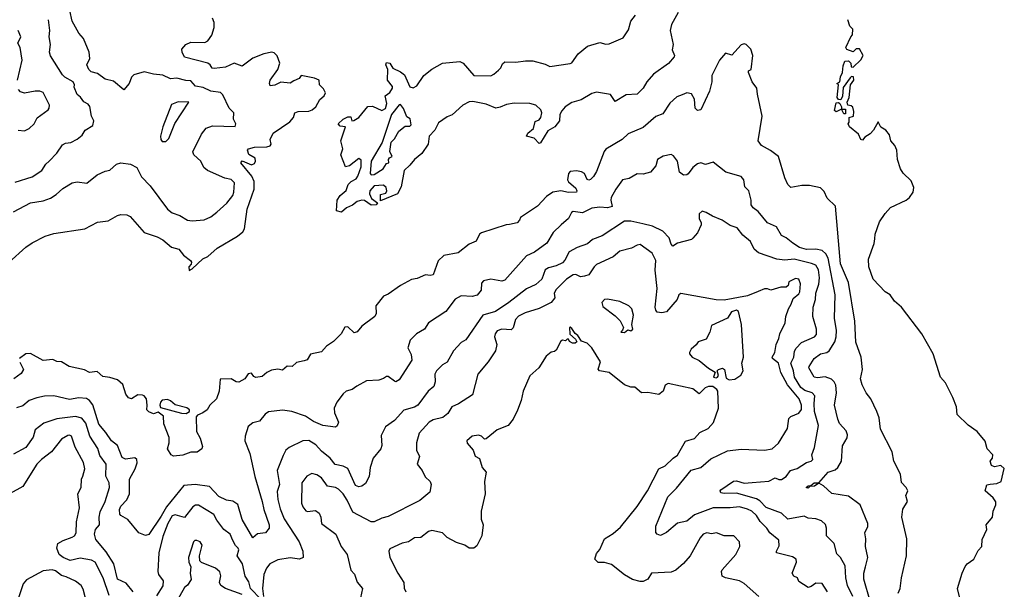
# Model space of a CAD drawing. Extents: x 1966327 to 2147849, y 395140 to 552178.
# Tile 172 of 256: x 2033905 to 2040237, y 505331 to 508995. Entities that reach past the tile are written whole.
import ezdxf

# ---------------------------------------------------------------- set-up
doc = ezdxf.new("R2010")
doc.units = 0

msp = doc.modelspace()

# ---------------------------------------------------------------- linework, layer by layer
at = {"layer": '0CON20XD'}
for points in [[(2033865, 507758.6), (2033975, 507816), (2034055, 507830), (2034102.8, 507847.2), (2034140.5, 507869.5), (2034181.5, 507908.5), (2034243.3, 507945), (2034275, 507951.2), (2034336.6, 507943.4), (2034403, 507997), (2034455, 508021.1), (2034485, 508027.8), (2034527.1, 508065), (2034555, 508073.2), (2034616.7, 508065), (2034658.6, 508045), (2034689.4, 507985), (2034745, 507926), (2034855.4, 507775.4), (2034885, 507752.9), (2034935.4, 507735.4), (2034985, 507704.4), (2035015, 507700.6), (2035092, 507708), (2035135, 507726.9), (2035172.2, 507757.8), (2035237.3, 507815), (2035275, 507864.5), (2035282.6, 507885), (2035286.2, 507946.2), (2035265, 507967.3), (2035224.3, 507975), (2035112, 508025), (2035090, 508045), (2035070.8, 508085), (2035024.5, 508125), (2035018.2, 508145), (2035075, 508259.5), (2035105, 508296.9), (2035145, 508312.7), (2035291.2, 508308.8), (2035294.4, 508325), (2035279.6, 508355), (2035282.1, 508395), (2035251.6, 508425), (2035212, 508512), (2035196.2, 508526.2), (2035135, 508535.4), (2035085, 508559.4), (2035035, 508568.2), (2035005, 508602.2), (2034973.1, 508603.1), (2034915, 508618.2), (2034874.7, 508614.7), (2034825, 508638.8), (2034765, 508645.4), (2034705, 508658.9), (2034639.7, 508640.3), (2034624, 508625), (2034610, 508585), (2034575, 508543.3), (2034508.6, 508598.6), (2034455, 508613.2), (2034405, 508649.2), (2034365, 508660), (2034348.9, 508675), (2034336.9, 508705), (2034355.6, 508745), (2034352.5, 508785), (2034316.4, 508875), (2034285, 508907.5), (2034241.5, 508985), (2034228.4, 509055)], [(2038139.8, 509040.2), (2038095.7, 508965), (2038088.9, 508925), (2038107.5, 508835), (2038101.7, 508801.7), (2038116.2, 508765), (2038114, 508755), (2038076.8, 508713.2), (2037980, 508645), (2037937.3, 508595), (2037915, 508554.4), (2037875, 508515.6), (2037805, 508512.5), (2037735, 508468.8), (2037705, 508514.2), (2037615, 508528.9), (2037585, 508519.6), (2037515, 508478.8), (2037455, 508462.9), (2037413.3, 508435), (2037391.2, 508408.8), (2037379.2, 508385), (2037376.2, 508345), (2037346.9, 508305), (2037301, 508279), (2037255, 508203.3), (2037245, 508198.8), (2037213.3, 508233.3), (2037164, 508245), (2037173.3, 508265), (2037210, 508295), (2037220.7, 508339.3), (2037245, 508351.2), (2037256.9, 508365), (2037262.5, 508395), (2037257.1, 508415), (2037224.2, 508445), (2037185.7, 508455.7), (2037085, 508458.9), (2037035, 508450.3), (2036995, 508431.3), (2036966.4, 508426.4), (2036905, 508450.7), (2036818.7, 508468.7), (2036795, 508466.3), (2036754.2, 508445.8), (2036686.8, 508383.2), (2036655, 508370.6), (2036598.9, 508331.1), (2036575, 508284), (2036538, 508245), (2036531.4, 508195), (2036490.6, 508135), (2036443.6, 508096.4), (2036415, 508058.8), (2036377.5, 508025), (2036359.2, 507919.2), (2036335, 507874), (2036225, 507830), (2036225, 507870), (2036260, 507880), (2036266.7, 507895), (2036262, 507915), (2036245, 507930), (2036185, 507926.5), (2036156, 507895), (2036154.2, 507875), (2036167.1, 507845), (2036206.7, 507816.7), (2036197.5, 507805), (2036165, 507801.4), (2036121.9, 507831.9), (2036104.3, 507834.3), (2036074.6, 507825.4), (2036045, 507801.4), (2036005.9, 507784.1), (2035975, 507756.2), (2035943.3, 507765), (2035946.7, 507835), (2035966.1, 507863.9), (2036003.6, 507896.4), (2036017.5, 507935), (2036037.5, 507955), (2036068, 507972), (2036080.7, 507989.3), (2036101.2, 508048.8), (2036102, 508092), (2036085, 508102.5), (2036025, 508055.8), (2035999.3, 508049.3), (2035970.8, 508125), (2035983.8, 508165), (2035970.8, 508215), (2036000, 508305), (2035965, 508310), (2035953.3, 508325), (2035985, 508356), (2036015, 508370), (2036035, 508370), (2036040, 508345), (2036053, 508347), (2036085.8, 508365), (2036145, 508437.5), (2036175, 508438.5), (2036235, 508410), (2036257.1, 508422.9), (2036265.5, 508455), (2036254.4, 508505.6), (2036285, 508526), (2036302.9, 508555), (2036302.5, 508565), (2036271.4, 508605), (2036272.2, 508675), (2036259.2, 508705), (2036265, 508718.5), (2036286.2, 508715), (2036305, 508683.3), (2036355, 508660), (2036380.6, 508640.6), (2036415, 508563.3), (2036435, 508556.2), (2036459.5, 508570.5), (2036503.2, 508636.8), (2036555, 508677.5), (2036624.6, 508715.4), (2036735.3, 508725.3), (2036756, 508716), (2036825, 508635.6), (2036934, 508634), (2036955, 508643.6), (2036985, 508669.5), (2036998.8, 508685), (2037008.9, 508711.1), (2037025, 508724), (2037095, 508721.1), (2037158.8, 508731.2), (2037205, 508730), (2037285, 508707.8), (2037315, 508692.9), (2037445, 508712.5), (2037455, 508716.7), (2037496.2, 508775), (2037555.7, 508824.3), (2037635, 508847.5), (2037675, 508838), (2037695, 508840), (2037785, 508877.5), (2037820, 508930), (2037835.5, 508984.5), (2037865.6, 509025)], [(2033835, 507433.3), (2033945, 507531.4), (2033985, 507559.2), (2034068.3, 507601.7), (2034125, 507620), (2034325, 507648.8), (2034405, 507691.5), (2034475, 507701.8), (2034535, 507735.7), (2034555, 507740.8), (2034595, 507738.6), (2034615, 507728.6), (2034706.2, 507626.2), (2034789.1, 507599.1), (2034825, 507578.8), (2034882.3, 507532.3), (2034928.3, 507518.3), (2034959.3, 507479.3), (2035004, 507445), (2035009.2, 507435), (2035007.3, 507422.7), (2034992.5, 507405), (2034995, 507382.5), (2035015, 507391.2), (2035083.6, 507456.4), (2035115, 507472.5), (2035176, 507526), (2035305, 507602.9), (2035339.6, 507630.4), (2035350, 507650), (2035367.1, 507775), (2035412.2, 507905), (2035412.9, 507955), (2035398.9, 507988.9), (2035327.5, 508075), (2035336.2, 508086.2), (2035395, 508062), (2035415, 508070), (2035421.2, 508085), (2035418.8, 508105), (2035378.3, 508128.3), (2035370, 508155), (2035377.5, 508165), (2035415, 508175.4), (2035493.6, 508176.4), (2035515, 508182.5), (2035521.4, 508195), (2035516.9, 508225), (2035534.3, 508265), (2035642.7, 508337.3), (2035665.8, 508365), (2035674.4, 508395.6), (2035695.4, 508404.6), (2035765, 508406.3), (2035786.7, 508415), (2035810, 508435), (2035835, 508482.5), (2035862.5, 508505), (2035870.8, 508525), (2035859.7, 508549.7), (2035834, 508575), (2035830, 508605), (2035802, 508618), (2035715, 508636.7), (2035703, 508617), (2035667.3, 508602.7), (2035645, 508586.2), (2035585, 508592), (2035545, 508573.3), (2035515, 508570), (2035511.2, 508585), (2035516, 508605), (2035565.6, 508675), (2035577.8, 508715), (2035561.9, 508761.9), (2035540.9, 508780.9), (2035526.1, 508786.1), (2035475, 508775.9), (2035405, 508748.5), (2035335, 508695.7), (2035285, 508714.7), (2035229.4, 508690.6), (2035155, 508680.6), (2035143.6, 508683.6), (2035130, 508705), (2035114.7, 508714.7), (2034965, 508753.3), (2034950, 508785), (2034947.9, 508805), (2034974.1, 508835.9), (2035005, 508850.5), (2035095, 508847.8), (2035115, 508860), (2035140.9, 508895), (2035155.7, 508945), (2035156, 508976), (2035145.2, 509005.2)], [(2033875, 507948.9), (2033985, 507984.4), (2034047.8, 508025), (2034073.6, 508066.4), (2034094.6, 508085.4), (2034143.5, 508136.5), (2034179.6, 508190.4), (2034199.8, 508200.2), (2034235, 508204.3), (2034274.6, 508225.4), (2034307.8, 508252.2), (2034326.2, 508285), (2034375, 508313.3), (2034382.8, 508345), (2034365.9, 508375), (2034355.7, 508435.7), (2034345, 508451.5), (2034316.9, 508466.9), (2034296.6, 508496.6), (2034275, 508514.2), (2034255, 508560), (2034257.5, 508575), (2034250, 508595), (2034195, 508625.4), (2034180.1, 508640.1), (2034102.8, 508762.8), (2034097.1, 508785), (2034102.5, 508835), (2034095.4, 508885), (2034098.7, 508925), (2034090, 508995)], [(2039952.5, 505265), (2039936, 505335), (2039965.8, 505435), (2039985, 505477.5), (2039997.5, 505495), (2040040, 505525), (2040069.3, 505580.7), (2040092.5, 505605), (2040095, 505650), (2040123.8, 505715), (2040121.2, 505745), (2040160, 505795), (2040165.9, 505834.1), (2040182.5, 505875), (2040182.3, 505892.3), (2040165, 505918.8), (2040113.8, 505965), (2040125, 506002.5), (2040145, 506008), (2040189.1, 506010.9), (2040217.5, 506025), (2040237, 506107), (2040215, 506126.7), (2040175, 506117.5), (2040155, 506127.5), (2040146.7, 506155), (2040160, 506175), (2040163.3, 506195), (2040126.7, 506235), (2040113.6, 506283.6), (2040062.5, 506345), (2040005, 506386.7), (2039933.3, 506455), (2039928.8, 506505), (2039906.7, 506565), (2039858.3, 506658.3), (2039826.4, 506696.4), (2039778.8, 506845), (2039706, 506975), (2039575.7, 507145.7), (2039530, 507185), (2039504, 507224), (2039470, 507245), (2039394.3, 507325), (2039365.8, 507405), (2039363.9, 507453.9), (2039400.8, 507555), (2039404.4, 507585), (2039407.1, 507615), (2039433.8, 507695), (2039471.1, 507748.9), (2039505, 507786.2), (2039605, 507834), (2039628.3, 507851.7), (2039651.2, 507885), (2039656.2, 507915), (2039637.5, 507957.5), (2039587, 508007), (2039570, 508035), (2039550, 508095), (2039546.2, 508155), (2039533.8, 508185), (2039506.2, 508215), (2039498.8, 508255), (2039475, 508283.3), (2039443.6, 508303.6), (2039425, 508337.5), (2039396.7, 508285), (2039375, 508261.2), (2039340, 508240), (2039325, 508220), (2039313.9, 508223.9), (2039299.3, 508259.3), (2039242.5, 508305), (2039232.5, 508325), (2039240, 508335), (2039240, 508365), (2039266.2, 508373.8), (2039268.6, 508405), (2039262.5, 508432.5), (2039251.7, 508441.7), (2039230, 508445), (2039226.7, 508465), (2039238.8, 508495), (2039247.5, 508575), (2039270, 508605), (2039267, 508627), (2039255, 508630), (2039245, 508620), (2039201.7, 508558.3), (2039196.1, 508503.9), (2039185, 508480), (2039171.7, 508481.7), (2039162.5, 508495), (2039170, 508575), (2039160, 508585), (2039180, 508595), (2039183, 508627), (2039197.5, 508655), (2039201.7, 508698.3), (2039211.7, 508728.3), (2039235, 508730), (2039250, 508715), (2039251.7, 508691.7), (2039265, 508690), (2039315, 508737.5), (2039328.8, 508765), (2039305, 508807.5), (2039285, 508807.5), (2039265, 508787.5), (2039225, 508802.5), (2039217.5, 508815), (2039250, 508885), (2039261.7, 508898.3), (2039262.5, 508935), (2039243, 508953), (2039230, 508995)], [(2033890.6, 508605), (2033920, 508735), (2033907.3, 508815), (2033892.1, 508845), (2033913.3, 508885), (2033894.5, 508924.5)], [(2039553.8, 505306.2), (2039568.2, 505335), (2039576.4, 505405), (2039607.7, 505545), (2039609.4, 505655), (2039577.1, 505795), (2039584.2, 505845.8), (2039614.3, 505895), (2039604, 505935), (2039616, 505965), (2039606, 505985), (2039575, 506017.5), (2039570.5, 506070.5), (2039526.7, 506155), (2039516.2, 506215), (2039440.3, 506360.3), (2039433, 506433), (2039418, 506475), (2039379.2, 506555), (2039348, 506595), (2039322, 506645), (2039311.2, 506685), (2039324.2, 506745), (2039315.8, 506825), (2039281.4, 506921.4), (2039275.3, 507055), (2039234.7, 507305), (2039183.2, 507425), (2039151.2, 507795), (2039097.2, 507847.2), (2039078.9, 507888.9), (2039055, 507912.5), (2038985, 507929.2), (2038935, 507929.2), (2038865, 507915.8), (2038845, 507933.8), (2038825, 507976.7), (2038785.4, 508115), (2038733.4, 508153.4), (2038676.5, 508185), (2038654.5, 508215), (2038680.9, 508375), (2038648.8, 508515), (2038646.2, 508555), (2038615.8, 508595), (2038591.2, 508655), (2038592.5, 508665), (2038610, 508675), (2038620, 508765), (2038606.7, 508805), (2038576.2, 508836.2), (2038565, 508840), (2038545, 508834), (2038485, 508767.5), (2038445, 508780), (2038405, 508734.2), (2038356.9, 508635), (2038356.6, 508595), (2038340.5, 508535), (2038284.4, 508415.6), (2038265, 508410), (2038249, 508425), (2038244.2, 508484.2), (2038225, 508518.8), (2038195, 508524), (2038165, 508512.5), (2038131.3, 508498.7), (2038085, 508458.8), (2038041.5, 508388.5), (2037995, 508372.5), (2037915, 508301.1), (2037818.7, 508261.3), (2037779.2, 508225), (2037675, 508162), (2037663.9, 508146.1), (2037615, 508019.2), (2037595, 507986.2), (2037575, 507966.7), (2037565, 507962.5), (2037555, 507967.5), (2037537.5, 508005), (2037517.3, 508017.3), (2037485, 508022.9), (2037445, 508018.5), (2037434.8, 508005), (2037428.2, 507965), (2037435, 507951.9), (2037480.5, 507910.5), (2037488.6, 507895), (2037486.7, 507885), (2037434.3, 507884.3), (2037385, 507893.8), (2037334, 507885), (2037292.6, 507857.4), (2037235.4, 507794.6), (2037126.7, 507723.3), (2037120, 507705), (2037105, 507688.8), (2037055, 507677.5), (2037034.3, 507675.7), (2036875.8, 507624.2), (2036861.2, 507615), (2036840.3, 507569.7), (2036795, 507550.8), (2036725, 507495.7), (2036631.7, 507478.3), (2036596.6, 507443.4), (2036565, 507354), (2036545, 507350), (2036515, 507354.2), (2036460.9, 507329.1), (2036425, 507324.5), (2036355, 507285.7), (2036275, 507229.2), (2036245, 507216.2), (2036196, 507155), (2036197.5, 507105), (2036188, 507085), (2036105, 507024.3), (2036075, 506988), (2036055, 506981.2), (2036015, 507020), (2035995, 507017.5), (2035972, 506975), (2035922.5, 506925), (2035879.2, 506895), (2035845, 506858), (2035776, 506844), (2035753.3, 506806.7), (2035735, 506801.2), (2035685, 506790), (2035656.4, 506763.6), (2035625, 506766.7), (2035595, 506740), (2035565, 506746.7), (2035525, 506740), (2035494.2, 506725.8), (2035465, 506700), (2035424.1, 506694.1), (2035410.5, 506700.5), (2035395, 506720), (2035375, 506716.2), (2035352.5, 506685), (2035315, 506662.5), (2035296.7, 506665), (2035265, 506684.2), (2035195, 506682.5), (2035187.8, 506605), (2035170, 506555), (2035127.5, 506515), (2035110, 506485), (2035083.3, 506465), (2035048.8, 506451.2), (2035040.9, 506439.1), (2035041.9, 506345), (2035065, 506303.8), (2035081.2, 506248.8), (2035075.7, 506234.3), (2035046.8, 506213.2), (2035005, 506212.7), (2034955, 506192.9), (2034895, 506186.2), (2034880, 506195), (2034856, 506235), (2034867.3, 506272.7), (2034867.1, 506307.1), (2034831.9, 506395), (2034830.8, 506445), (2034795, 506470), (2034765, 506460), (2034735, 506472.5), (2034723.3, 506485), (2034723.8, 506515), (2034720, 506555), (2034706, 506575), (2034695, 506580), (2034665, 506581.2), (2034625, 506556.2), (2034605, 506562.5), (2034588, 506585), (2034567.6, 506647.6), (2034535, 506677.5), (2034485, 506694.2), (2034440.5, 506700.5), (2034402.5, 506732.5), (2034355, 506725.8), (2034322.7, 506742.7), (2034222.9, 506762.9), (2034175, 506793.8), (2034145, 506796.7), (2034119.2, 506809.2), (2034055, 506802), (2033975, 506846.7), (2033944.1, 506845.9), (2033903.8, 506815)], [(2033894.4, 508284.4), (2033935, 508280.7), (2033965, 508294.7), (2033997.2, 508325), (2034017.1, 508362.9), (2034087.9, 508415), (2034095.4, 508425), (2034096.2, 508445), (2034055, 508525.6), (2034035, 508535.6), (2034005.6, 508535.6), (2033935, 508521.4), (2033910.3, 508530.3), (2033896.8, 508546.8)], [(2034821.7, 508211.7), (2034845, 508212), (2034865, 508231.2), (2034903.1, 508326.9), (2034992.5, 508465), (2034925, 508465.6), (2034881.3, 508448.7), (2034824.7, 508305), (2034811.5, 508245), (2034813.1, 508225), (2034821.7, 508211.7)], [(2039215, 508390), (2039205, 508390), (2039190, 508420), (2039155, 508402.5), (2039145, 508410), (2039155, 508460), (2039171.7, 508461.7), (2039180, 508455), (2039190, 508435), (2039190, 508420), (2039215, 508420), (2039215, 508390)], [(2036165, 507996.7), (2036185, 508000), (2036242.5, 508035), (2036265, 508070), (2036280, 508075), (2036277.5, 508095), (2036283, 508107), (2036300, 508115), (2036286.4, 508146.4), (2036293.6, 508206.4), (2036315, 508227.5), (2036343.2, 508276.8), (2036385, 508310), (2036415, 508310), (2036421.7, 508318.3), (2036417, 508357), (2036395, 508370), (2036373.3, 508423.3), (2036355, 508450), (2036345, 508447.5), (2036295.8, 508385), (2036236.2, 508205), (2036165.8, 508085), (2036158.8, 508005), (2036165, 507996.7)], [(2039374.7, 505255), (2039333.5, 505395), (2039332.9, 505435), (2039344.5, 505475), (2039360.4, 505535), (2039344.6, 505605), (2039347.5, 505655), (2039341.1, 505695), (2039358.5, 505735), (2039358.8, 505755), (2039309.2, 505875), (2039235, 505930.5), (2039127.6, 505947.6), (2039075, 505996.9), (2039045, 506012.5), (2039015.4, 505994.6), (2038987, 505993), (2038975, 505981.9), (2038962.5, 505985), (2038975, 505995.5), (2038992.5, 505997.5), (2039015, 506016.5), (2039043.6, 506016.4), (2039104.3, 506085), (2039149.9, 506100.1), (2039166.3, 506113.7), (2039190.5, 506155), (2039197, 506253), (2039226.9, 506305), (2039227.8, 506325), (2039219.3, 506349.3), (2039178.2, 506398.2), (2039165.4, 506425), (2039145.9, 506515), (2039158.8, 506595), (2039153.2, 506643.2), (2039143.8, 506665), (2039125, 506682), (2039085, 506696.6), (2039035, 506690.9), (2039014.6, 506694.6), (2038980.8, 506755), (2038981.4, 506765), (2039014.3, 506815), (2039055, 506844.6), (2039095, 506853.2), (2039110, 506865), (2039146.8, 506923.2), (2039156.3, 506955), (2039158.8, 506995), (2039144.6, 507075), (2039150.2, 507225), (2039105, 507460), (2039088.3, 507488.3), (2039065, 507510), (2039025, 507519.6), (2038965, 507517.1), (2038920.4, 507530.4), (2038876.5, 507556.5), (2038835, 507592.2), (2038805, 507606), (2038772.7, 507662.7), (2038715, 507688.8), (2038655, 507760.9), (2038621.1, 507785), (2038608.9, 507805), (2038608.5, 507835), (2038594.3, 507894.3), (2038569.3, 507919.3), (2038562.5, 507965), (2038545.4, 507985.4), (2038446.2, 508015), (2038365, 508079.2), (2038315, 508063.8), (2038285, 508073.3), (2038265, 508066.7), (2038235, 508043.8), (2038205, 508004), (2038195, 507996.2), (2038175, 507994), (2038148, 508015), (2038134.5, 508084.5), (2038109.5, 508119.5), (2038095, 508128.8), (2038043.6, 508116.4), (2038006, 508095), (2037996.7, 508055), (2037962.5, 508015), (2037915, 508001.9), (2037875, 508004.4), (2037825, 507972.5), (2037782, 507965), (2037738.2, 507905), (2037709.2, 507850.8), (2037706.2, 507835), (2037715.8, 507794.2), (2037685, 507785.2), (2037635, 507789.5), (2037585, 507781.9), (2037525, 507753.1), (2037465, 507760.6), (2037454.4, 507755), (2037434.5, 507715.5), (2037388.1, 507675), (2037336.7, 507625), (2037295, 507557.1), (2037215, 507499.4), (2037164.3, 507475), (2037025, 507318.5), (2037005, 507312.5), (2036934.4, 507325.6), (2036887.5, 507315), (2036875, 507300), (2036871.9, 507255), (2036846.4, 507223.6), (2036815, 507213.9), (2036745, 507218.5), (2036705, 507197.1), (2036645, 507117.1), (2036534.4, 507045.6), (2036508.8, 507005), (2036456.2, 506975), (2036417, 506933), (2036401.1, 506885), (2036422.2, 506842.2), (2036425.9, 506805), (2036345, 506677.5), (2036325, 506666.2), (2036315, 506668.8), (2036275, 506700), (2036265, 506700), (2036244.3, 506685.7), (2036215, 506676.9), (2036135, 506671.1), (2036072.2, 506637.8), (2036042.5, 506615), (2036005, 506605.6), (2035985, 506588.9), (2035945.5, 506535), (2035928.2, 506495), (2035929.1, 506465), (2035955.7, 506405), (2035947.3, 506382.7), (2035935.7, 506374.3), (2035853.8, 506383.8), (2035795, 506410.9), (2035743.3, 506445), (2035655, 506473.7), (2035595.9, 506484.1), (2035505, 506472.1), (2035482.8, 506457.2), (2035447.9, 506412.1), (2035405, 506402.5), (2035375, 506377.5), (2035355.6, 506315), (2035353.3, 506285), (2035384.6, 506205), (2035416.7, 506056.7), (2035464.7, 505895), (2035475.3, 505845), (2035509.5, 505745), (2035510, 505725), (2035485, 505693.1), (2035435, 505686.9), (2035405, 505662.5), (2035335, 505779.6), (2035307.1, 505877.1), (2035276.8, 505896.8), (2035234.4, 505905), (2035185, 505927.6), (2035125, 505991.5), (2035034, 506004), (2034961.2, 505998.8), (2034848.7, 505861.3), (2034815, 505800.9), (2034735, 505683.8), (2034715, 505676), (2034671.2, 505695), (2034599.8, 505779.8), (2034556, 505805), (2034548.6, 505815), (2034546.5, 505845), (2034554.5, 505865), (2034594.7, 505905.3), (2034610.4, 505945), (2034610.5, 506039.5), (2034647.5, 506105), (2034660.6, 506145), (2034658.1, 506165), (2034645, 506176.9), (2034585, 506168.5), (2034565, 506177.5), (2034535, 506256.2), (2034495, 506285.8), (2034460.1, 506340.1), (2034415, 506392.5), (2034375, 506517.5), (2034354.2, 506544.2), (2034335, 506557.7), (2034285, 506563.2), (2034225, 506551.8), (2034125, 506575.5), (2034065, 506572.7), (2034015, 506562.7), (2033965, 506544.5), (2033925, 506511.9), (2033885, 506497.5)], [(2039262.5, 505285), (2039228.9, 505355), (2039217.3, 505405), (2039212.7, 505482.7), (2039184.6, 505534.6), (2039159.5, 505559.5), (2039143.1, 505625), (2039094.2, 505675), (2039094.2, 505725), (2039087.6, 505747.6), (2039062, 505772), (2039025, 505784.2), (2038975, 505788.8), (2038950.6, 505800.6), (2038845, 505781.8), (2038805, 505821.1), (2038705, 505857.4), (2038665, 505899.5), (2038643, 505913), (2038515, 505948.2), (2038435, 505946.4), (2038415, 505951.8), (2038410, 505965), (2038415, 505970), (2038495, 506025.6), (2038515, 506028.1), (2038565, 506012.5), (2038615, 506018.5), (2038723, 506027), (2038762.7, 506047.3), (2038786.5, 506036.5), (2038805, 506037.3), (2038834.2, 506055.8), (2038863.1, 506095), (2038905, 506108.2), (2038965, 506146), (2038995, 506154.4), (2039005.6, 506165), (2039000, 506195), (2039017.1, 506242.9), (2039041.3, 506385), (2039016.3, 506475), (2039013.2, 506526.8), (2039018.9, 506575), (2039000.8, 506595), (2038955, 506609.9), (2038928.4, 506628.4), (2038887.6, 506695), (2038881.8, 506735), (2038864.4, 506785), (2038883.3, 506825), (2038886.7, 506863.3), (2038897.7, 506882.3), (2038932.2, 506917.8), (2039015.8, 506955), (2039029.3, 506970.7), (2039030, 507005), (2039005.9, 507085), (2039006.8, 507145), (2039021.8, 507195), (2039024.7, 507235), (2039045, 507294), (2039049.6, 507335), (2039041.7, 507385), (2039024.6, 507415), (2038997.6, 507427.6), (2038885.1, 507454.9), (2038825, 507448), (2038774.6, 507455.4), (2038656, 507496), (2038629.2, 507519.2), (2038605, 507568.6), (2038555, 507609.4), (2038520, 507655), (2038475, 507670), (2038423.3, 507705), (2038360.5, 507730.5), (2038319.2, 507755), (2038295, 507763.8), (2038275.4, 507745), (2038275, 507716.7), (2038288.3, 507688.3), (2038288.1, 507675), (2038265, 507623.3), (2038235, 507590), (2038225, 507581.2), (2038135, 507558), (2038105, 507538.8), (2038095, 507550), (2038081.5, 507591.5), (2038040, 507635), (2037975, 507667.3), (2037912.3, 507682.3), (2037835, 507699.7), (2037795, 507698.2), (2037650.8, 507605), (2037588.9, 507581.1), (2037556.4, 507553.6), (2037490.1, 507529.9), (2037438.7, 507501.3), (2037411, 507449), (2037395, 507431.3), (2037355, 507410.6), (2037305, 507398.8), (2037283.4, 507386.6), (2037262.9, 507325), (2037225, 507290.4), (2037165, 507263.8), (2037050.9, 507175), (2036965, 507118.2), (2036882.5, 507095), (2036775, 506936.2), (2036745, 506917.5), (2036695, 506864), (2036655, 506792.5), (2036625, 506774.3), (2036585, 506736.2), (2036573.8, 506715), (2036577.9, 506665), (2036569.1, 506635), (2036531.5, 506605), (2036465.7, 506515), (2036445, 506501.8), (2036375, 506482.2), (2036315, 506416.9), (2036258, 506375), (2036230.3, 506319.7), (2036233.3, 506255), (2036228.1, 506235), (2036177.5, 506175), (2036159.2, 506115), (2036153, 506057), (2036127.9, 506012.1), (2036105.6, 505994.4), (2036085, 505990), (2036065, 505998.8), (2036015, 506108.2), (2035985, 506123.5), (2035934.3, 506134.3), (2035901.8, 506175), (2035845, 506219.8), (2035810.5, 506260.5), (2035765, 506288.8), (2035725, 506285.5), (2035637.1, 506242.9), (2035617.5, 506225), (2035599.1, 506190.9), (2035561.3, 506095), (2035576.8, 506005), (2035560.7, 505959.3), (2035565, 505908.8), (2035579.2, 505849.2), (2035605, 505784), (2035702.3, 505635), (2035725.7, 505575), (2035728, 505535), (2035705.5, 505524.5), (2035645, 505532.5), (2035565, 505521.1), (2035513.1, 505495), (2035492.6, 505467.4), (2035474.7, 505425), (2035466.4, 505335), (2035472.1, 505285)], [(2039100, 505315), (2039065, 505367.1), (2039025, 505370.6), (2038995, 505347.8), (2038975, 505342.1), (2038915, 505380), (2038906, 505405), (2038883.8, 505415), (2038873.6, 505433.6), (2038900.6, 505505), (2038898.6, 505525), (2038875, 505538.9), (2038772.5, 505565), (2038771.2, 505575), (2038788.9, 505611.1), (2038786.4, 505646.4), (2038729.4, 505695), (2038710.5, 505725), (2038666, 505766), (2038642.7, 505805), (2038612.7, 505832.7), (2038586.5, 505846.5), (2038535, 505860.4), (2038475, 505854.3), (2038365, 505855.4), (2038245, 505809.6), (2038195, 505769.5), (2038135, 505756.8), (2038065, 505695.7), (2038025, 505677.5), (2038004.4, 505684.4), (2037996, 505696), (2037995.8, 505735.8), (2038072.2, 505925), (2038129.3, 505980.7), (2038222.9, 506097.1), (2038285, 506113.6), (2038349.8, 506170.2), (2038457.7, 506222.3), (2038545, 506231.1), (2038695.6, 506225.6), (2038743.8, 506235), (2038785, 506270), (2038842.1, 506365), (2038851.3, 506428.7), (2038865, 506441.4), (2038915, 506462.9), (2038932.3, 506487.7), (2038933.2, 506515), (2038918.5, 506555), (2038842.6, 506645), (2038800.9, 506725), (2038785, 506784.4), (2038746.5, 506815), (2038744.1, 506825), (2038760.9, 506855), (2038768.8, 506905), (2038786.7, 506943.3), (2038792.9, 506975), (2038827.6, 507045), (2038832.9, 507085), (2038849.3, 507135), (2038867.2, 507165), (2038878.3, 507201.7), (2038915, 507231.9), (2038922.2, 507245), (2038925.4, 507295.4), (2038915.8, 507325), (2038895, 507330), (2038852.3, 507307.7), (2038846.7, 507285), (2038835, 507273.8), (2038800, 507275), (2038735, 507254), (2038713.8, 507263.8), (2038695, 507264.6), (2038655, 507246.9), (2038585, 507219.4), (2038435, 507190), (2038385, 507193.2), (2038156.7, 507233.3), (2038144.2, 507225.8), (2038132.2, 507195), (2038065, 507116), (2038035, 507110), (2038005, 507114), (2037995.8, 507125.8), (2037992.5, 507145), (2038005.3, 507265), (2037992.7, 507382.7), (2037995.7, 507445), (2037973.5, 507493.5), (2037895, 507548.1), (2037875.6, 507544.4), (2037840, 507525), (2037765, 507506.9), (2037721.2, 507468.8), (2037615, 507419.2), (2037598.8, 507405), (2037565.3, 507354.7), (2037536.7, 507345)], [(2037536.7, 507345), (2037511.3, 507341.3), (2037482.5, 507355), (2037465, 507353.8), (2037421.9, 507325), (2037355, 507260), (2037343.1, 507235), (2037346.2, 507205), (2037323.8, 507175), (2037245, 507136.2), (2037155, 507108.4), (2037112.2, 507087.8), (2037093, 507067), (2037077.6, 507012.4), (2037065, 506999.4), (2037005, 507004.6), (2036975, 506993.1), (2036962.9, 506975), (2036959.1, 506955), (2036973.3, 506905), (2036965.5, 506865), (2036918, 506795), (2036851.2, 506715), (2036817.8, 506582.2), (2036726.3, 506523.7), (2036685.2, 506504.8), (2036658.1, 506461.9), (2036625.2, 506434.8), (2036565, 506421.1), (2036537.9, 506405), (2036474.4, 506335), (2036457.5, 506272.5), (2036456.7, 506226.7), (2036476, 506185), (2036462, 506135), (2036492.5, 506095), (2036512.9, 506055), (2036544.2, 506025), (2036550.8, 506005), (2036542, 505955), (2036478, 505902), (2036275, 505798.6), (2036235, 505788.9), (2036185, 505764.6), (2036165, 505763.8), (2036047.1, 505827.1), (2036011.4, 505905), (2035985.1, 505945.1), (2035955, 505975.3), (2035935, 505985.4), (2035885, 505993.1), (2035845, 506048), (2035815, 506066.8), (2035783.6, 506076.4), (2035752, 506058), (2035720, 506015), (2035716.7, 505885), (2035725, 505860.8), (2035745, 505835.6), (2035755, 505831.5), (2035807.6, 505837.6), (2035831.4, 505821.4), (2035841.9, 505795), (2035846.2, 505755), (2035939.2, 505685), (2035973.4, 505605), (2036010.9, 505555), (2036033.8, 505453.8), (2036057.8, 505427.8), (2036076.2, 505376.2), (2036108.6, 505335), (2036096.2, 505275)], [(2037795, 506982.5), (2037815, 507000), (2037835, 506992.5), (2037848.8, 507005), (2037841.2, 507035), (2037852.7, 507095), (2037841.8, 507135), (2037823.1, 507155), (2037765, 507182.7), (2037685, 507196.2), (2037665, 507194), (2037648.8, 507175), (2037655, 507150), (2037735, 507090), (2037767.3, 507057.3), (2037787.5, 507015), (2037782.5, 506997.5), (2037770, 506985), (2037795, 506982.5)], [(2038468.3, 506678.3), (2038505, 506683.3), (2038541.7, 506708.3), (2038558, 506735), (2038550, 506785), (2038558.8, 506825), (2038548, 507035), (2038527.3, 507117.3), (2038515.6, 507125.6), (2038483.3, 507115), (2038456.1, 507073.9), (2038355, 507026.7), (2038343.3, 506985), (2038319.2, 506940.8), (2038267.7, 506922.3), (2038255, 506902.5), (2038223.3, 506875), (2038213.3, 506855), (2038213.3, 506845), (2038230, 506825), (2038275, 506803.3), (2038335, 506752.5), (2038378.3, 506728.3), (2038367.5, 506695), (2038385, 506690), (2038393.3, 506695), (2038398.8, 506705), (2038390, 506735), (2038400, 506745), (2038425, 506752.5), (2038437.5, 506745), (2038448.8, 506688.8), (2038468.3, 506678.3)], [(2038657.9, 505285), (2038565, 505367.5), (2038534.7, 505384.7), (2038443.9, 505403.9), (2038422, 505415), (2038418, 505445), (2038422.5, 505455), (2038511.1, 505555), (2038536, 505605), (2038533.8, 505635), (2038497.5, 505675), (2038435, 505675.6), (2038386.2, 505693.8), (2038355, 505686.7), (2038323.1, 505693.1), (2038300.5, 505685), (2038281.8, 505661.8), (2038217.3, 505545), (2038174.4, 505495.6), (2038125, 505454.2), (2038095, 505440.8), (2037967.5, 505435), (2037944.5, 505395.5), (2037915, 505380), (2037895, 505380), (2037845, 505394.5), (2037795, 505423.1), (2037710.7, 505490.7), (2037666.5, 505503.5), (2037625, 505502.5), (2037602.9, 505525), (2037615, 505560), (2037635, 505587.5), (2037665.8, 505655), (2037721.4, 505688.6), (2037769.2, 505730.8), (2037876.2, 505863.8), (2037941.5, 505965), (2038014.5, 506105), (2038055, 506126), (2038108, 506175), (2038135, 506194.2), (2038187.1, 506282.9), (2038245, 506301.8), (2038279.7, 506340.3), (2038332, 506365), (2038367.3, 506402.7), (2038399.2, 506495), (2038393.8, 506605), (2038388.8, 506615), (2038362.5, 506635), (2038335, 506636.2), (2038314, 506626), (2038275, 506587.5), (2038235, 506620), (2038075.7, 506654.3), (2038055.7, 506644.3), (2038042.5, 506605), (2038015, 506583.8), (2037945, 506596.2), (2037904.2, 506594.2), (2037861.7, 506631.7), (2037835, 506630), (2037795, 506646), (2037695.8, 506725.8), (2037633.3, 506735), (2037626.2, 506746.2), (2037639.5, 506795), (2037585, 506884.2), (2037555, 506913.1), (2037517, 506927), (2037495, 506962.5), (2037476.7, 506976.7), (2037455, 507007.5), (2037445, 507017.5), (2037440, 507015), (2037443, 506973), (2037479.3, 506939.3), (2037488.3, 506921.7), (2037476.4, 506913.6), (2037460, 506915), (2037440, 506925), (2037435, 506940), (2037425, 506940), (2037415, 506930), (2037395, 506932.5), (2037385, 506927.5), (2037355, 506870), (2037345, 506860), (2037323.9, 506856.1), (2037290.5, 506829.5), (2037244.4, 506755.6), (2037185, 506704.2), (2037143.3, 506605), (2037130, 506545), (2037107.2, 506482.8), (2037077.5, 506425), (2037046.7, 506385), (2036975, 506355.5), (2036905, 506298), (2036895, 506296.7), (2036875, 506316.7), (2036855, 506321.2), (2036814.5, 506315.5), (2036781.2, 506285), (2036781.7, 506271.7), (2036821.2, 506225), (2036835, 506187.5), (2036862.3, 506172.3), (2036879.2, 506115), (2036905.7, 506085), (2036894, 506025), (2036899.2, 505945), (2036873, 505833), (2036872.3, 505782.3), (2036885.6, 505745), (2036877.9, 505675), (2036845, 505610), (2036825, 505596), (2036796.1, 505596.1), (2036767.5, 505615), (2036715, 505630.8), (2036655, 505663.3), (2036625, 505694.4), (2036555, 505709.5), (2036535, 505703.5), (2036485, 505662.9), (2036445, 505660.8), (2036405, 505636.9), (2036365, 505627.5), (2036285, 505590), (2036278, 505575), (2036284.5, 505534.5), (2036336.2, 505435), (2036375.8, 505375), (2036377, 505337), (2036388.8, 505315)], [(2033905, 506792.5), (2033928.9, 506745), (2033915, 506719.2), (2033867.5, 506685)], [(2034975, 506462), (2034997.5, 506475), (2034997.5, 506485), (2034979.1, 506499.1), (2034905, 506516.7), (2034875, 506543.3), (2034855, 506551.1), (2034822, 506548), (2034810, 506535), (2034806.2, 506515), (2034811.2, 506501.2), (2034945, 506462.9), (2034975, 506462)], [(2034634.6, 505315), (2034590.4, 505370.4), (2034534.2, 505395), (2034509.8, 505495), (2034462.2, 505572.2), (2034395, 505650), (2034385.7, 505685), (2034393.3, 505715), (2034418.5, 505745), (2034415.9, 505795), (2034422, 505828), (2034454.7, 505895), (2034483.1, 505985), (2034479.6, 506015), (2034458.5, 506058.5), (2034461.1, 506135), (2034421.5, 506191.5), (2034407, 506237), (2034356.7, 506316.7), (2034330, 506400), (2034305, 506431.6), (2034265, 506441.6), (2034145, 506428.1), (2034061.1, 506398.9), (2034005, 506356.5), (2033990.8, 506309.2), (2033945, 506243.6), (2033865, 506199.1)], [(2034480.8, 505290.8), (2034441.9, 505405), (2034390.9, 505505), (2034367.6, 505517.6), (2034295, 505530), (2034228.8, 505515), (2034184.2, 505535), (2034158.6, 505555), (2034143.3, 505595), (2034150.9, 505625), (2034185, 505644.7), (2034242.5, 505665), (2034256.9, 505675), (2034268.9, 505695), (2034270.4, 505765), (2034290.6, 505855), (2034278.9, 505945), (2034301.4, 505985), (2034301.7, 506038.3), (2034311.1, 506058.9), (2034323.8, 506105), (2034316.2, 506146.2), (2034262.2, 506245), (2034239.2, 506315), (2034225, 506322.5), (2034215, 506320), (2034175, 506297.1), (2034108.6, 506215), (2034045, 506166.5), (2034014.5, 506135), (2033925, 505992.5), (2033843.1, 505946.9)], [(2035455, 505266.9), (2035388.4, 505335), (2035379.5, 505379.5), (2035355.8, 505415), (2035338.1, 505495), (2035304.7, 505545), (2035313.8, 505585), (2035310.9, 505595), (2035292.1, 505612.1), (2035275.2, 505645), (2035258.3, 505685), (2035217.5, 505715), (2035172.5, 505775), (2035152.7, 505812.7), (2035055, 505871.5), (2035035, 505871.6), (2035019, 505861), (2034965, 505793.5), (2034905, 505809.4), (2034885, 505802.8), (2034857.2, 505755), (2034825, 505669.4), (2034799.6, 505565), (2034792.4, 505445), (2034798.1, 505425), (2034828.4, 505385), (2034825, 505352.7), (2034785, 505287.9)], [(2035335, 505297.5), (2035228.1, 505335), (2035199.2, 505355), (2035189.5, 505375), (2035198.2, 505418.2), (2035192, 505442), (2035165, 505467.1), (2035075, 505502.5), (2035064.5, 505514.5), (2035062.1, 505545), (2035078.9, 505615), (2035065.5, 505635), (2035045, 505645.3), (2035032, 505645), (2035022.2, 505635), (2034991.1, 505535), (2034992.3, 505505), (2035005.5, 505475.5), (2035000.4, 505435), (2035007, 505393), (2034985, 505357.5), (2034965, 505342.5), (2034915, 505254)], [(2034341.5, 505225), (2034312.4, 505332.4), (2034300, 505355), (2034263.2, 505383.2), (2034205, 505411.9), (2034175, 505418.6), (2034135, 505448.6), (2034115, 505456.1), (2034055, 505449.7), (2033948.3, 505391.7), (2033927.5, 505365), (2033898, 505275)]]:
    msp.add_lwpolyline(points, dxfattribs=at)

doc.saveas('drawing.dxf')
